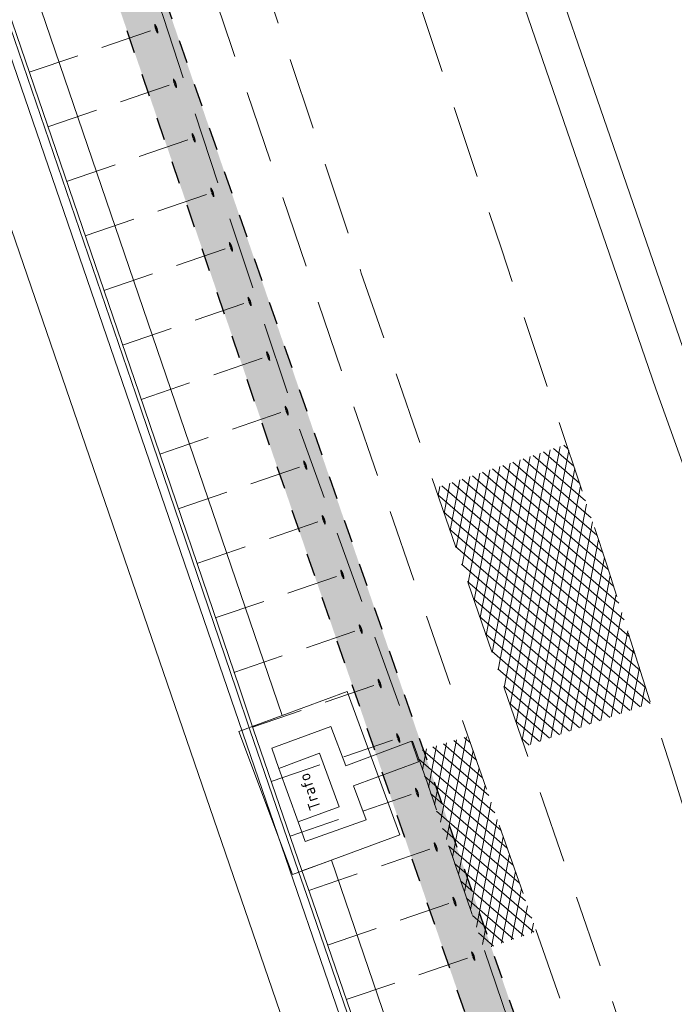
# Model space of a CAD drawing. Header units: metres. Extents: x 264570 to 266133, y 576109 to 577454.
# Tile 105 of 128: x 265529 to 265557, y 576885 to 576928. Entities that reach past the tile are written whole.
import ezdxf

# ---------------------------------------------------------------- set-up
doc = ezdxf.new("R2010")
doc.units = ezdxf.units.M
for name, pattern in [('NLCS-HIDDEN', [4, 2, -2]), ('XX-DASHED', [4.8, 3.15, -1.65]), ('XX-HIDDEN2', [3.335, 2.225, -1.11])]:
    doc.linetypes.add(name, pattern=pattern)
for name, color, linetype, lineweight in [('B-WE-GK-BESCHOEIING-TYPE_1-G', 252, 'B-WE-GK-BESCHOEIING_TYPE_1-G', 15), ('B-WE-KG-GRENS_KADASTRAAL-G', 252, 'KG-KADASTRAAL', 18), ('B-WE-KL-TRACE-A', 252, 'Continuous', 13), ('B-WE-KL-TRACE-GD', 252, 'NLCS-HIDDEN', 25), ('B-WE-OG-TOPOGRAFIE-G', 252, 'Continuous', 15), ('B-WE-VH-VERHARDING_ASFALT-A', 252, 'Continuous', 18), ('B-XX-AL-T25', 252, 'Continuous', 9), ('B-XX-GC-VERANKERING_ANKERSTANG-G', 252, 'XX-HIDDEN2', 18), ('B-XX-GK-BESCHOEIING_KUNSTSTOF-G', 252, 'GK-BESCHOEIING', 18), ('V-XX-AL-TOPOGRAFIE-G', 252, 'XX-DASHED', 18)]:
    doc.layers.add(name, color=color, linetype=linetype, lineweight=lineweight)
doc.styles.add('NLCS-ISO-ANNOTATIVE-T25', font='NLCS-ISO.ttf', dxfattribs={"height": 2.5})
doc.styles.get("Standard").update_dxf_attribs({"font": 'arial.ttf'})
doc.linetypes.add('B-WE-GK-BESCHOEIING_TYPE_1-G', pattern='A,7.5,[151,NLCS.shx,S=2,R=0,X=-0.25,Y=0.6],2.5', length=10)
doc.linetypes.add('GK-BESCHOEIING', pattern='A,30,-5,[1,NLCS.SHX,S=1,R=0,X=0,Y=0],-5', length=40)
doc.linetypes.add('KG-KADASTRAAL', pattern='A,5.5,-2,["K",Standard,S=1.8,R=0,X=0,Y=-0.9],-2,5.5,-2,[5,NLCS.shx,S=0.75,R=0,X=0,Y=0],-2', length=19)
pattern_1 = [(79.02545829, (53091.7779, 115408.78747), (-0.39268474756, 0.07614912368), []), (139.02545829, (53091.7779, 115408.78747), (-0.26228944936, -0.30200040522), [])]

msp = doc.modelspace()

# ---------------------------------------------------------------- hatches: boundary and pattern name
at = {"layer": 'B-WE-KL-TRACE-A'}
h = msp.add_hatch(dxfattribs=at)
h.set_pattern_fill('DOTS', color=256, scale=0.5)
h.set_pattern_definition([(0, (265713.50372, 576754.34745), (0.079375, 0.15875), [0, -0.15875])])
h.paths.add_polyline_path([(265257.497, 576901.576), (265280.092, 576836.285), (265298.31, 576783.268), (265291.791, 576781.392), (265239.384, 576934.357), (265222.655, 576983.209), (265230.7, 576979.939), (265245.297, 576937.421), (265245.427, 576937.04)])
h.paths.add_polyline_path([(265223.141, 576984.793), (265219.917, 576993.606), (265211.971, 577028.584), (265210.547, 577042.097), (265222.786, 577002.989), (265229.989, 576982.009)])
h.paths.add_polyline_path([(265207.488, 577055.376), (265208.876, 577042.208), (265202.774, 577069.069)])
h.paths.add_polyline_path([(265194.59, 577097.909), (265209.11, 577055.736), (265209.669, 577050.426), (265224.354, 577003.504), (265246.856, 576937.963), (265259.058, 576902.111), (265281.655, 576836.813), (265331.28, 576692.401), (265402.247, 576711.023), (265417.831, 576715.057), (265434.246, 576719.393), (265450.777, 576723.65), (265466.98, 576727.876), (265483.558, 576732.243), (265517.748, 576741.103), (265533.987, 576745.376), (265551.26, 576749.845), (265566.674, 576753.911), (265582.241, 576757.871), (265589.311, 576759.685), (265591.043, 576760.329), (265486.412, 577064.17), (265488.303, 577064.821), (265593.602, 576759.04), (265591.727, 576758.343), (265591.58, 576758.769), (265589.803, 576758.108), (265582.65, 576756.272), (265567.088, 576752.314), (265551.677, 576748.248), (265534.403, 576743.779), (265518.165, 576739.506), (265483.975, 576730.646), (265467.398, 576726.28), (265451.191, 576722.053), (265434.662, 576717.796), (265418.248, 576713.46), (265402.664, 576709.426), (265330.216, 576690.416), (265298.846, 576781.706), (265290.739, 576779.372), (265237.824, 576933.823), (265212.508, 577007.744), (265210.34, 577028.314), (265197.8, 577083.516), (265193.03, 577097.371)])
at = {"layer": 'B-WE-VH-VERHARDING_ASFALT-A'}
h = msp.add_hatch(dxfattribs=at)
h.set_pattern_fill('AVH-ASFALT', color=256, scale=2, angle=90.0721, style=0, pattern_type=2)
h.set_pattern_definition(pattern_1)
h.paths.add_polyline_path([(265556.325, 576897.966), (265554.425, 576903.972), (265552.677, 576909.206), (265546.983, 576907.304), (265550.852, 576896.087)])
h = msp.add_hatch(dxfattribs=at)
h.set_pattern_fill('AVH-ASFALT', color=256, scale=2, angle=90.0721, style=0, pattern_type=2)
h.set_pattern_definition(pattern_1)
h.paths.add_polyline_path([(265551.366, 576888.075), (265548.403, 576896.538), (265546.147, 576895.861), (265548.235, 576889.815), (265548.487, 576889.074), (265549.091, 576887.302)])

# ---------------------------------------------------------------- linework, layer by layer
at = {"layer": 'B-WE-GK-BESCHOEIING-TYPE_1-G', "ltscale": 0.6}
msp.add_lwpolyline([(265499.402, 577012.39), (265514.21, 576969.083), (265533.982, 576911.375), (265538.33, 576898.585), (265538.924, 576896.818), (265541.041, 576890.667), (265541.499, 576889.35), (265555.117, 576849.72), (265572.224, 576799.912), (265584.293, 576764.788), (265560.206, 576758.521), (265549.042, 576790.665)], dxfattribs=at)
at = {"layer": 'B-WE-KG-GRENS_KADASTRAAL-G', "ltscale": 0.5}
msp.add_lwpolyline([(265543.159, 576898.476), (265545.439, 576892.27), (265540.783, 576890.545), (265538.451, 576896.748), (265543.159, 576898.476)], close=True, dxfattribs=at)
at = {"layer": 'B-WE-KL-TRACE-GD', "ltscale": 0.5, "flags": 128}
msp.add_lwpolyline([(265194.59, 577097.909), (265209.11, 577055.736), (265209.669, 577050.426), (265224.354, 577003.504), (265246.856, 576937.963), (265259.058, 576902.111), (265281.655, 576836.813), (265331.28, 576692.401), (265402.247, 576711.023), (265417.831, 576715.057), (265434.246, 576719.393), (265450.777, 576723.65), (265466.98, 576727.876), (265483.558, 576732.243), (265517.748, 576741.103), (265533.987, 576745.376), (265551.26, 576749.845), (265566.674, 576753.911), (265582.241, 576757.871), (265589.311, 576759.685), (265591.043, 576760.329), (265486.412, 577064.17), (265488.303, 577064.821), (265593.602, 576759.04), (265591.727, 576758.343), (265591.58, 576758.769), (265589.803, 576758.108), (265582.65, 576756.272), (265567.088, 576752.314), (265551.677, 576748.248), (265534.403, 576743.779), (265518.165, 576739.506), (265483.975, 576730.646), (265467.398, 576726.28), (265451.191, 576722.053), (265434.662, 576717.796), (265418.248, 576713.46), (265402.664, 576709.426), (265330.216, 576690.416), (265298.846, 576781.706), (265290.739, 576779.372), (265237.824, 576933.823), (265212.508, 577007.744), (265210.34, 577028.314), (265197.8, 577083.516), (265193.03, 577097.371)], close=True, dxfattribs=at)
at = {"layer": 'B-WE-OG-TOPOGRAFIE-G'}
msp.add_line((265541.949, 576895.799), (265541.949, 576895.799), dxfattribs=at)
for points in [[(265549.569, 576791.096), (265560.633, 576758.876), (265583.862, 576764.918), (265498.933, 577012.224)], [(265539.034, 576896.962), (265540.334, 576897.439), (265501.098, 577012.226)], [(265551.839, 576791.875), (265562.181, 576761.759), (265580.751, 576766.589), (265496.666, 577011.436)], [(265602.486, 576783.231), (265598.65, 576794.53), (265594.598, 576806.238), (265590.547, 576817.945), (265585.945, 576831.218), (265581.343, 576844.491), (265577.194, 576856.585), (265573.045, 576868.68), (265568.053, 576883.302), (265563.061, 576897.925), (265559.024, 576909.625), (265554.988, 576921.325), (265550.951, 576933.025), (265546.915, 576944.725), (265542.417, 576957.156)], [(265542.417, 576957.156), (265546.915, 576944.725), (265550.951, 576933.025), (265554.988, 576921.325), (265559.024, 576909.625), (265563.061, 576897.925), (265568.053, 576883.302), (265573.045, 576868.68), (265577.194, 576856.585), (265581.343, 576844.491), (265585.945, 576831.218), (265590.547, 576817.945), (265594.598, 576806.238), (265598.65, 576794.53), (265602.486, 576783.231)], [(265586.03, 576763.755), (265542.476, 576891.172), (265541.19, 576890.696)]]:
    msp.add_lwpolyline(points, dxfattribs=at)
for points in [[(265545.947, 576896.323), (265543.09, 576895.253), (265542.447, 576896.958), (265539.889, 576896.017), (265540.186, 576895.147), (265541.949, 576895.799), (265542.805, 576893.479), (265541.028, 576892.828), (265541.328, 576891.975), (265543.971, 576892.918), (265543.427, 576894.391), (265546.252, 576895.436)], [(265540.186, 576895.147), (265540.186, 576895.147), (265541.949, 576895.799), (265542.805, 576893.479), (265541.028, 576892.828)]]:
    msp.add_lwpolyline(points, close=True, dxfattribs=at)
at = {"layer": 'B-XX-GC-VERANKERING_ANKERSTANG-G'}
for p, q in [((265529.353, 576925.337), (265535.03, 576927.281)), ((265530.163, 576922.971), (265535.84, 576924.915)), ((265530.975, 576920.606), (265536.652, 576922.549)), ((265531.785, 576918.24), (265537.461, 576920.184)), ((265532.595, 576915.875), (265538.272, 576917.818)), ((265533.404, 576913.508), (265539.081, 576915.452)), ((265534.209, 576911.141), (265539.885, 576913.084)), ((265535.015, 576908.774), (265540.691, 576910.717)), ((265535.82, 576906.407), (265541.496, 576908.351)), ((265536.624, 576904.037), (265542.3, 576905.98)), ((265537.428, 576901.67), (265543.105, 576903.613)), ((265538.229, 576899.3), (265543.906, 576901.244)), ((265539.048, 576896.938), (265544.725, 576898.882)), ((265539.856, 576894.573), (265545.532, 576896.516)), ((265540.674, 576892.209), (265546.35, 576894.152)), ((265541.487, 576889.844), (265547.163, 576891.788)), ((265542.299, 576887.479), (265547.976, 576889.423)), ((265543.112, 576885.115), (265548.788, 576887.058))]:
    msp.add_line(p, q, dxfattribs=at)
for centre, radius, start, end in [((265536.827, 576927.734), 2.057, 189.0028, 194.1982), ((265534.283, 576927.018), 0.647, 19.8904, 37.5404), ((265534.289, 576927.022), 0.647, 19.3353, 37.3517), ((265536.728, 576928.024), 2.057, 203.5891, 208.7846), ((265534.876, 576927.133), 0.106, 76.9811, 101.0459), ((265534.818, 576927.303), 0.106, 296.7415, 320.8063), ((265534.278, 576927.031), 0.647, 0.247, 17.897), ((265534.286, 576927.031), 0.647, 0.4356, 18.452), ((265537.638, 576925.368), 2.057, 189.0028, 194.1982), ((265535.093, 576924.652), 0.647, 19.8904, 37.5404), ((265535.099, 576924.656), 0.647, 19.3353, 37.3517), ((265535.686, 576924.767), 0.106, 76.9811, 101.0459), ((265535.628, 576924.938), 0.106, 296.7415, 320.8063), ((265535.089, 576924.665), 0.647, 0.247, 17.897), ((265535.096, 576924.666), 0.647, 0.4356, 18.452), ((265537.539, 576925.658), 2.057, 203.5891, 208.7846), ((265538.45, 576923.002), 2.057, 189.0028, 194.1982), ((265535.905, 576922.286), 0.647, 19.8904, 37.5404), ((265535.911, 576922.29), 0.647, 19.3353, 37.3517), ((265538.35, 576923.292), 2.057, 203.5891, 208.7846), ((265536.498, 576922.401), 0.106, 76.9811, 101.0459), ((265536.44, 576922.572), 0.106, 296.7415, 320.8063), ((265535.901, 576922.299), 0.647, 0.247, 17.897), ((265535.908, 576922.3), 0.647, 0.4356, 18.452), ((265539.259, 576920.637), 2.057, 189.0028, 194.1982), ((265536.714, 576919.921), 0.647, 19.8904, 37.5404), ((265536.72, 576919.925), 0.647, 19.3353, 37.3517), ((265537.307, 576920.036), 0.106, 76.9811, 101.0459), ((265537.249, 576920.206), 0.106, 296.7415, 320.8063), ((265536.717, 576919.934), 0.647, 0.4356, 18.452), ((265539.16, 576920.927), 2.057, 203.5891, 208.7846), ((265536.71, 576919.934), 0.647, 0.247, 17.897), ((265540.069, 576918.271), 2.057, 189.0028, 194.1982), ((265537.525, 576917.555), 0.647, 19.8904, 37.5404), ((265537.531, 576917.559), 0.647, 19.3353, 37.3517), ((265539.97, 576918.562), 2.057, 203.5891, 208.7846), ((265538.118, 576917.67), 0.106, 76.9811, 101.0459), ((265538.06, 576917.841), 0.106, 296.7415, 320.8063), ((265537.52, 576917.568), 0.647, 0.247, 17.897), ((265537.528, 576917.569), 0.647, 0.4356, 18.452), ((265540.878, 576915.905), 2.057, 189.0028, 194.1982), ((265538.334, 576915.189), 0.647, 19.8904, 37.5404), ((265538.34, 576915.193), 0.647, 19.3353, 37.3517), ((265540.779, 576916.195), 2.057, 203.5891, 208.7846), ((265538.927, 576915.304), 0.106, 76.9811, 101.0459), ((265538.869, 576915.475), 0.106, 296.7415, 320.8063), ((265538.329, 576915.202), 0.647, 0.247, 17.897), ((265538.337, 576915.203), 0.647, 0.4356, 18.452), ((265541.683, 576913.537), 2.057, 189.0028, 194.1982), ((265539.139, 576912.821), 0.647, 19.8904, 37.5404), ((265539.145, 576912.825), 0.647, 19.3353, 37.3517), ((265541.584, 576913.828), 2.057, 203.5891, 208.7846), ((265539.732, 576912.936), 0.106, 76.9811, 101.0459), ((265539.674, 576913.107), 0.106, 296.7415, 320.8063), ((265539.134, 576912.834), 0.647, 0.247, 17.897), ((265539.142, 576912.835), 0.647, 0.4356, 18.452), ((265542.489, 576911.17), 2.057, 189.0028, 194.1982), ((265539.945, 576910.454), 0.647, 19.8904, 37.5404), ((265539.951, 576910.458), 0.647, 19.3353, 37.3517), ((265542.39, 576911.461), 2.057, 203.5891, 208.7846), ((265540.538, 576910.569), 0.106, 76.9811, 101.0459), ((265540.479, 576910.74), 0.106, 296.7415, 320.8063), ((265539.94, 576910.467), 0.647, 0.247, 17.897), ((265539.947, 576910.468), 0.647, 0.4356, 18.452), ((265543.294, 576908.804), 2.057, 189.0028, 194.1982), ((265540.749, 576908.088), 0.647, 19.8904, 37.5404), ((265540.755, 576908.092), 0.647, 19.3353, 37.3517), ((265543.195, 576909.094), 2.057, 203.5891, 208.7846), ((265541.342, 576908.203), 0.106, 76.9811, 101.0459), ((265541.284, 576908.373), 0.106, 296.7415, 320.8063), ((265540.745, 576908.101), 0.647, 0.247, 17.897), ((265540.752, 576908.101), 0.647, 0.4356, 18.452), ((265544.098, 576906.433), 2.057, 189.0028, 194.1982), ((265541.553, 576905.717), 0.647, 19.8904, 37.5404), ((265541.56, 576905.721), 0.647, 19.3353, 37.3517), ((265543.999, 576906.723), 2.057, 203.5891, 208.7846), ((265542.147, 576905.832), 0.106, 76.9811, 101.0459), ((265542.088, 576906.003), 0.106, 296.7415, 320.8063), ((265541.549, 576905.73), 0.647, 0.247, 17.897), ((265541.556, 576905.731), 0.647, 0.4356, 18.452), ((265544.903, 576904.066), 2.057, 189.0028, 194.1982), ((265542.358, 576903.35), 0.647, 19.8904, 37.5404), ((265542.364, 576903.354), 0.647, 19.3353, 37.3517), ((265544.803, 576904.357), 2.057, 203.5891, 208.7846), ((265542.951, 576903.465), 0.106, 76.9811, 101.0459), ((265542.893, 576903.636), 0.106, 296.7415, 320.8063), ((265542.354, 576903.363), 0.647, 0.247, 17.897), ((265542.361, 576903.364), 0.647, 0.4356, 18.452), ((265545.703, 576901.697), 2.057, 189.0028, 194.1982), ((265543.159, 576900.981), 0.647, 19.8904, 37.5404), ((265543.165, 576900.985), 0.647, 19.3353, 37.3517), ((265545.604, 576901.987), 2.057, 203.5891, 208.7846), ((265543.752, 576901.096), 0.106, 76.9811, 101.0459), ((265543.694, 576901.266), 0.106, 296.7415, 320.8063), ((265543.154, 576900.994), 0.647, 0.247, 17.897), ((265543.162, 576900.994), 0.647, 0.4356, 18.452), ((265546.523, 576899.335), 2.057, 189.0028, 194.1982), ((265543.978, 576898.619), 0.647, 19.8904, 37.5404), ((265543.984, 576898.623), 0.647, 19.3353, 37.3517), ((265546.424, 576899.625), 2.057, 203.5891, 208.7846), ((265544.571, 576898.734), 0.106, 76.9811, 101.0459), ((265544.513, 576898.904), 0.106, 296.7415, 320.8063), ((265543.974, 576898.632), 0.647, 0.247, 17.897), ((265543.981, 576898.632), 0.647, 0.4356, 18.452), ((265547.33, 576896.969), 2.057, 189.0028, 194.1982), ((265544.786, 576896.253), 0.647, 19.8904, 37.5404), ((265544.792, 576896.257), 0.647, 19.3353, 37.3517), ((265547.231, 576897.26), 2.057, 203.5891, 208.7846), ((265545.379, 576896.368), 0.106, 76.9811, 101.0459), ((265545.321, 576896.539), 0.106, 296.7415, 320.8063), ((265544.781, 576896.266), 0.647, 0.247, 17.897), ((265544.789, 576896.267), 0.647, 0.4356, 18.452), ((265548.148, 576894.605), 2.057, 189.0028, 194.1982), ((265545.603, 576893.889), 0.647, 19.8904, 37.5404), ((265545.609, 576893.893), 0.647, 19.3353, 37.3517), ((265546.196, 576894.004), 0.106, 76.9811, 101.0459), ((265546.138, 576894.175), 0.106, 296.7415, 320.8063), ((265545.599, 576893.902), 0.647, 0.247, 17.897), ((265545.606, 576893.903), 0.647, 0.4356, 18.452), ((265548.049, 576894.896), 2.057, 203.5891, 208.7846), ((265548.961, 576892.241), 2.057, 189.0028, 194.1982), ((265546.416, 576891.525), 0.647, 19.8904, 37.5404), ((265546.422, 576891.529), 0.647, 19.3353, 37.3517), ((265548.862, 576892.531), 2.057, 203.5891, 208.7846), ((265547.009, 576891.64), 0.106, 76.9811, 101.0459), ((265546.951, 576891.81), 0.106, 296.7415, 320.8063), ((265546.412, 576891.538), 0.647, 0.247, 17.897), ((265546.419, 576891.538), 0.647, 0.4356, 18.452), ((265549.773, 576889.876), 2.057, 189.0028, 194.1982), ((265547.229, 576889.16), 0.647, 19.8904, 37.5404), ((265547.235, 576889.164), 0.647, 19.3353, 37.3517), ((265549.674, 576890.166), 2.057, 203.5891, 208.7846), ((265547.822, 576889.275), 0.106, 76.9811, 101.0459), ((265547.764, 576889.446), 0.106, 296.7415, 320.8063), ((265547.224, 576889.173), 0.647, 0.247, 17.897), ((265547.232, 576889.174), 0.647, 0.4356, 18.452), ((265550.586, 576887.511), 2.057, 189.0028, 194.1982), ((265548.041, 576886.795), 0.647, 19.8904, 37.5404), ((265548.048, 576886.799), 0.647, 19.3353, 37.3517), ((265550.487, 576887.802), 2.057, 203.5891, 208.7846), ((265548.635, 576886.911), 0.106, 76.9811, 101.0459), ((265548.576, 576887.081), 0.106, 296.7415, 320.8063), ((265548.037, 576886.808), 0.647, 0.247, 17.897), ((265548.044, 576886.809), 0.647, 0.4356, 18.452)]:
    msp.add_arc(centre, radius, start, end, dxfattribs=at)
at = {"layer": 'B-XX-GK-BESCHOEIING_KUNSTSTOF-G', "linetype": 'Continuous'}
msp.add_lwpolyline([(265499.402, 577012.39), (265499.544, 577012.439), (265514.352, 576969.132), (265534.124, 576911.423), (265538.472, 576898.633), (265539.066, 576896.866), (265541.183, 576890.716), (265541.641, 576889.399), (265555.259, 576849.769), (265572.365, 576799.96), (265584.487, 576764.684), (265560.109, 576758.341), (265548.901, 576790.616), (265549.042, 576790.665)], dxfattribs=at)
at = {"layer": 'V-XX-AL-TOPOGRAFIE-G', "flags": 128}
for points in [[(265514.949, 577019.096), (265516.733, 577013.94), (265520.732, 577002.346), (265524.73, 576990.752), (265529.74, 576975.765), (265530.367, 576974.326), (265530.672, 576973.229), (265533.789, 576964.113), (265536.445, 576956.348), (265536.767, 576955.333), (265537.41, 576953.415), (265541.341, 576942.396), (265545.272, 576931.377), (265549.849, 576917.675), (265554.425, 576903.972), (265557.23, 576895.105), (265558.9, 576889.822), (265569.28, 576859.696), (265588.943, 576802.509), (265598.107, 576776.023), (265600.067, 576770.39)], [(265594.748, 576768.583), (265592.869, 576773.911), (265583.882, 576800.23), (265563.662, 576858.948), (265543.766, 576916.63), (265528.885, 576961.28), (265527.828, 576964.107), (265514.683, 577000.959), (265509.166, 577017.111)]]:
    msp.add_lwpolyline(points, dxfattribs=at)
msp.add_lwpolyline([(265511.228, 576997.234), (265513.41, 576997.978), (265513.627, 576997.346), (265514.903, 577000.343), (265516.49, 576995.894), (265515.556, 576991.745), (265516.304, 576989.57), (265525.525, 576963.355), (265526.576, 576960.465), (265537.586, 576928.06), (265537.696, 576927.744), (265543.218, 576911.474), (265548.066, 576897.5), (265553.836, 576881.018), (265559.283, 576864.915), (265564.471, 576849.837), (265568.478, 576838.608), (265573.749, 576823.29), (265578.586, 576809.76), (265584.705, 576791.719), (265586.935, 576785.296), (265590.588, 576775.134), (265592.747, 576768.328), (265592.747, 576768.328, -0.186413), (265592.574, 576764.868), (265592.574, 576764.868, 0.159359), (265592.517, 576761.561), (265592.517, 576761.561), (265593.115, 576759.344), (265593.115, 576759.344, 0.380814), (265593.438, 576758.979), (265593.438, 576758.979), (265590.067, 576757.726), (265590.067, 576757.726, 0.417728), (265590.289, 576758.458), (265590.289, 576758.458), (265589.502, 576761.038), (265589.502, 576761.038, -0.053436), (265589.304, 576762.237), (265589.304, 576762.237, -0.094942), (265589.589, 576764.354), (265589.589, 576764.354, 0.139975), (265589.498, 576769.705), (265589.498, 576769.705), (265584.459, 576784.394), (265571.531, 576821.656), (265565.862, 576839.205), (265559.491, 576857.213), (265553.056, 576875.652), (265546.626, 576894.543), (265541.054, 576909.925), (265535.174, 576927.715), (265529.868, 576943.282), (265524.415, 576958.742), (265518.891, 576974.974), (265513.187, 576991.49)], format="xyb", close=True, dxfattribs=at)

# ---------------------------------------------------------------- next in the draw order: texts
at = {"layer": 'B-XX-AL-T25', "insert": (265541.541, 576893.271), "char_height": 0.5, "attachment_point": 1, "rotation": 108.4021, "style": 'NLCS-ISO-ANNOTATIVE-T25', "bg_fill": 3, "box_fill_scale": 1.15, "bg_fill_color": 256, "bg_fill_transparency": 0}
msp.add_mtext_dynamic_manual_height_columns('\\pxt11;Trafo', width=0.5, gutter_width=9, heights=[0], dxfattribs=at)

# ---------------------------------------------------------------- next in the draw order: linework, layer by layer
at = {"layer": 'B-WE-OG-TOPOGRAFIE-G'}
msp.add_lwpolyline([(265565.2, 576967.879), (265560.911, 576966.81), (265554.19, 576964.695), (265551.824, 576963.637), (265545.455, 576960.853), (265543.135, 576959.952), (265541.215, 576959.026), (265540.692, 576957.811), (265540.691, 576956.436), (265541.575, 576954.654), (265542.98, 576950.709), (265549.315, 576932.632), (265556.555, 576911.606), (265563.648, 576891.833), (265570.283, 576872.259), (265576.499, 576853.989), (265580.333, 576842.771), (265586.134, 576825.786), (265592.058, 576808.978), (265598.116, 576791.328), (265602.569, 576777.786)], dxfattribs=at)

doc.saveas('drawing.dxf')
